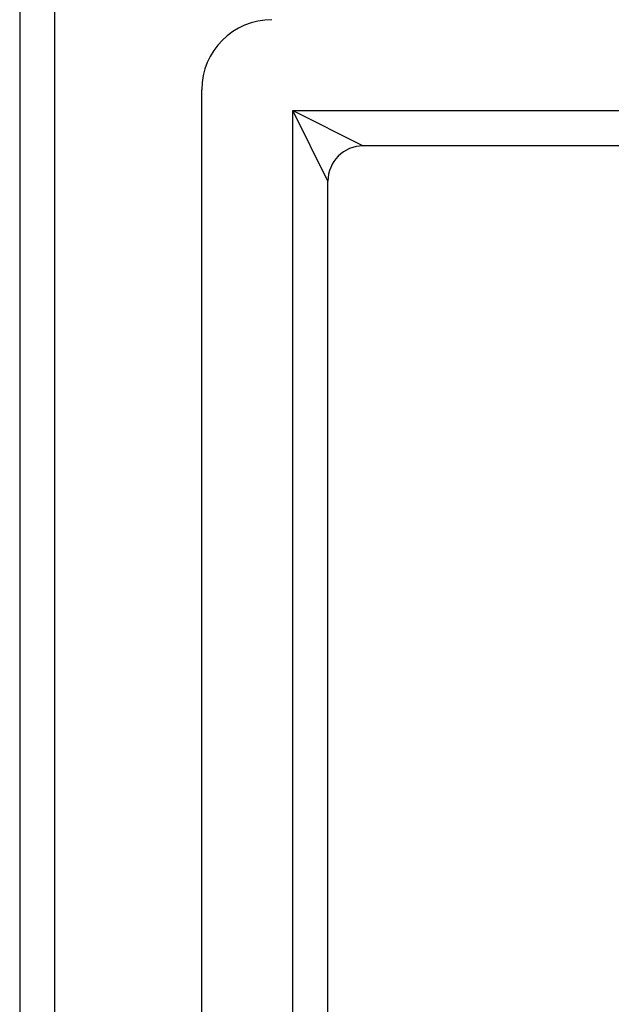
# Model space of a CAD drawing. Header units: inches. Extents: x 12 to 202, y 14 to 131.
# Tile 27 of 56: x 87.82 to 89.49, y 81.94 to 84.71. Entities that reach past the tile are written whole.
import ezdxf

# ---------------------------------------------------------------- set-up
doc = ezdxf.new("R2010")
doc.units = ezdxf.units.IN
doc.header["$MEASUREMENT"] = 0
doc.layers.add('Visible Edges(ANSI)', color=7, linetype='Continuous', lineweight=25)
doc.layers.add('Visible Tangent Edges(ANSI)', color=7, linetype='Continuous', lineweight=25)

msp = doc.modelspace()

# ---------------------------------------------------------------- linework, layer by layer
at = {"layer": 'Visible Edges(ANSI)'}
for p, q in [((87.8243, 85.1604), (87.8243, 55.3166)), ((88.3361, 55.9262), (88.3361, 84.5089)), ((116.8591, 84.3514), (88.7894, 84.3514)), ((88.6904, 56.1827), (88.6904, 84.2524))]:
    msp.add_line(p, q, dxfattribs=at)
for centre, radius in [((88.5329, 84.5089), 0.1969), ((88.7894, 84.2524), 0.099)]:
    msp.add_arc(centre, radius, 90, 180, dxfattribs=at)
at = {"layer": 'Visible Tangent Edges(ANSI)'}
for p, q in [((87.9233, 55.3166), (87.9233, 85.1604)), ((88.5914, 84.4504), (88.7894, 84.3514)), ((88.6904, 84.2524), (88.5914, 84.4504)), ((88.5914, 84.4504), (117.0571, 84.4504)), ((88.5914, 55.9847), (88.5914, 84.4504))]:
    msp.add_line(p, q, dxfattribs=at)

doc.saveas('drawing.dxf')
